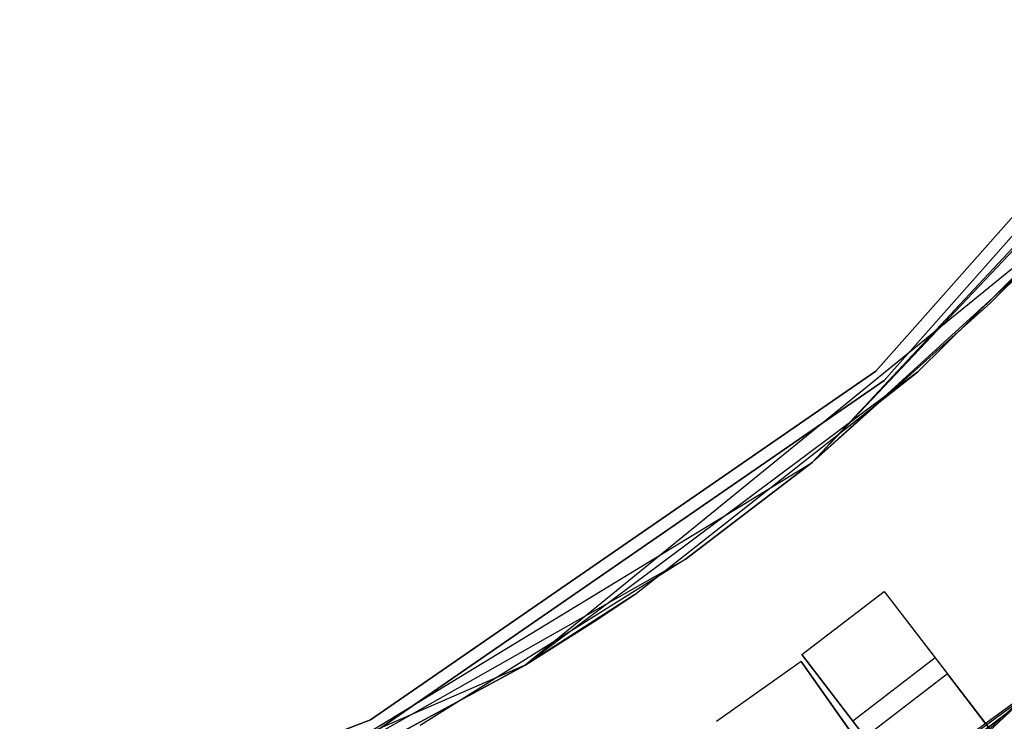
# Model space of a CAD drawing. Extents: x 0.2 to 26, y -12.8 to 12.8.
# Tile 32 of 97: x 15.1 to 17.5, y -5.4 to -3.7. Entities that reach past the tile are written whole.
import ezdxf

# ---------------------------------------------------------------- set-up
doc = ezdxf.new("R2010")
doc.units = 0
doc.header["$LTSCALE"] = 2.54
doc.layers.get('0').update_dxf_attribs({"color": 13, "linetype": 'CONTINUOUS'})

# ---------------------------------------------------------------- blocks, each defined once
blk = doc.blocks.new('PUKET-M-11161_B_STL')
at = {"color": 0}
for p, q in [((18.1329, -3.483, 44.1003), (17.1528, -4.5894, 44.1003)), ((17.1528, -4.5894, 1.6003), (18.1329, -3.483, 1.6003)), ((17.1528, -4.5894, 1.6003), (18.1329, -3.483, 1.6003)), ((18.1329, -3.483, 44.1003), (17.1528, -4.5894, 44.1003)), ((17.1727, -4.6119, 44.1003), (18.1576, -3.5001, 44.1003)), ((18.1576, -3.5001, 1.6003), (17.1727, -4.6119, 1.6003)), ((17.1727, -4.6119, 44.1003), (18.1576, -3.5001, 44.1003)), ((18.1576, -3.5001, 1.6003), (17.1727, -4.6119, 1.6003)), ((16.9996, -4.8094, 1.6364), (18.1521, -3.5754, 1.6364)), ((16.9996, -4.8094, 1.6364), (18.1521, -3.5754, 1.6364)), ((18.1031, -3.6438, 3.3364), (16.9996, -4.8094, 1.6364)), ((18.1031, -3.6438, 3.3364), (16.9996, -4.8094, 1.6364)), ((17.6181, -4.2318, 44.1364), (16.3083, -5.2974, 44.1364)), ((17.6181, -4.2318, 44.1364), (16.3083, -5.2974, 44.1364)), ((17.2538, -4.5909, 42.4364), (17.6181, -4.2318, 42.4364)), ((17.6181, -4.2318, 44.1364), (17.2538, -4.5909, 42.4364)), ((17.2538, -4.5909, 42.4364), (17.6181, -4.2318, 42.4364)), ((17.6181, -4.2318, 44.1364), (17.2538, -4.5909, 42.4364)), ((17.5186, -4.3359, 3.3364), (16.9996, -4.8094, 1.6364)), ((17.5186, -4.3359, 3.3364), (16.9996, -4.8094, 1.6364)), ((17.5186, -4.3359, 3.3364), (17.4285, -4.4261, 3.3364)), ((17.5186, -4.3359, 3.3364), (17.4285, -4.4261, 3.3364)), ((17.4285, -4.4261, 3.3364), (16.9996, -4.8094, 3.3364)), ((16.9996, -4.8094, 1.6364), (17.4285, -4.4261, 3.3364)), ((17.4285, -4.4261, 3.3364), (16.9996, -4.8094, 3.3364)), ((16.9996, -4.8094, 1.6364), (17.4285, -4.4261, 3.3364)), ((18.4805, -4.462, 1.6364), (17.2014, -5.6631, 1.6364)), ((18.4805, -4.462, 1.6364), (17.2014, -5.6631, 1.6364)), ((17.2251, -5.6458, 2.6163), (18.4805, -4.462, 1.6364)), ((17.2251, -5.6458, 2.6163), (18.4805, -4.462, 1.6364)), ((17.1528, -4.5894, 44.1003), (15.9363, -5.4291, 44.1003)), ((15.9363, -5.4291, 1.6003), (17.1528, -4.5894, 1.6003)), ((15.9363, -5.4291, 1.6003), (17.1528, -4.5894, 1.6003)), ((17.1528, -4.5894, 44.1003), (15.9363, -5.4291, 44.1003)), ((17.2538, -4.5909, 42.4364), (16.3083, -5.2974, 44.1364)), ((17.2538, -4.5909, 42.4364), (16.3083, -5.2974, 44.1364)), ((16.5724, -5.1275, 42.4364), (17.2538, -4.5909, 42.4364)), ((16.5724, -5.1275, 42.4364), (17.2538, -4.5909, 42.4364)), ((17.1528, -4.5894, 1.6003), (17.1528, -4.5894, 44.1003)), ((17.1528, -4.5894, 1.6003), (17.1528, -4.5894, 44.1003)), ((15.9502, -5.4557, 44.1003), (17.1727, -4.6119, 44.1003)), ((17.1727, -4.6119, 1.6003), (15.9502, -5.4557, 1.6003)), ((15.9502, -5.4557, 44.1003), (17.1727, -4.6119, 44.1003)), ((17.1727, -4.6119, 1.6003), (15.9502, -5.4557, 1.6003)), ((17.1727, -4.6119, 44.1003), (17.1727, -4.6119, 1.6003)), ((17.1727, -4.6119, 44.1003), (17.1727, -4.6119, 1.6003)), ((15.557, -5.6867, 1.6364), (16.9996, -4.8094, 1.6364)), ((15.557, -5.6867, 1.6364), (16.9996, -4.8094, 1.6364)), ((16.9996, -4.8094, 3.3364), (16.6937, -5.0429, 3.3364)), ((16.6937, -5.0429, 3.3364), (16.9996, -4.8094, 1.6364)), ((16.6937, -5.0429, 3.3364), (16.9996, -4.8094, 1.6364)), ((16.9996, -4.8094, 3.3364), (16.6937, -5.0429, 3.3364)), ((16.9996, -4.8094, 3.3364), (16.9996, -4.8094, 1.6364)), ((16.9996, -4.8094, 3.3364), (16.9996, -4.8094, 1.6364)), ((16.6937, -5.0429, 3.3364), (15.557, -5.6867, 1.6364)), ((16.6937, -5.0429, 3.3364), (15.557, -5.6867, 1.6364)), ((16.6937, -5.0429, 3.3364), (16.0554, -5.4432, 3.3364)), ((16.6937, -5.0429, 3.3364), (16.0554, -5.4432, 3.3364)), ((17.8787, -5.1028, 44.1364), (16.4592, -6.1341, 44.1364)), ((17.8787, -5.1028, 44.1364), (16.4592, -6.1341, 44.1364)), ((16.5326, -6.0932, 43.2433), (17.8787, -5.1028, 44.1364)), ((16.5326, -6.0932, 43.2433), (17.8787, -5.1028, 44.1364)), ((17.8787, -5.1028, 44.1364), (16.6946, -5.9987, 42.9711)), ((16.6946, -5.9987, 43.2437), (17.8787, -5.1028, 44.1364)), ((16.6946, -5.9987, 43.2437), (17.8787, -5.1028, 44.1364)), ((17.8787, -5.1028, 44.1364), (16.6946, -5.9987, 42.9711)), ((16.9749, -5.2723, 3.3364), (17.1732, -5.1201, 3.3364)), ((16.9749, -5.2723, 3.3364), (17.1732, -5.1201, 3.3364)), ((17.1732, -5.1201, 3.3364), (17.3254, -5.3184, 3.3364)), ((17.1732, -5.1201, 3.3364), (17.3254, -5.3184, 3.3364)), ((17.1732, -5.1201, 3.3364), (17.2962, -5.2803, 7.4956)), ((17.1732, -5.1201, 3.3364), (17.2962, -5.2803, 7.4956)), ((16.5724, -5.1275, 42.4364), (16.3083, -5.2974, 44.1364)), ((16.5724, -5.1275, 42.4364), (16.3083, -5.2974, 44.1364)), ((16.4719, -5.1944, 42.4364), (16.5724, -5.1275, 42.4364)), ((16.4719, -5.1944, 42.4364), (16.5724, -5.1275, 42.4364)), ((16.3083, -5.2974, 42.4364), (16.4719, -5.1944, 42.4364)), ((16.4719, -5.1944, 42.4364), (16.3083, -5.2974, 44.1364)), ((16.4719, -5.1944, 42.4364), (16.3083, -5.2974, 44.1364)), ((16.3083, -5.2974, 42.4364), (16.4719, -5.1944, 42.4364)), ((17.1271, -5.4706, 3.3364), (16.9749, -5.2723, 3.3364)), ((16.9749, -5.2723, 3.3364), (17.0978, -5.4325, 7.4956)), ((16.9749, -5.2723, 3.3364), (17.0978, -5.4325, 7.4956)), ((17.1271, -5.4706, 3.3364), (16.9749, -5.2723, 3.3364)), ((17.2962, -5.2803, 7.4956), (17.0978, -5.4325, 7.4956)), ((17.2962, -5.2803, 7.4956), (17.0978, -5.4325, 7.4956)), ((17.2962, -5.2803, 7.4956), (17.6117, -5.6915, 11.6201)), ((17.2962, -5.2803, 7.4956), (17.6117, -5.6915, 11.6201)), ((16.3083, -5.2974, 44.1364), (14.7596, -5.9701, 44.1364)), ((16.3083, -5.2974, 44.1364), (14.7596, -5.9701, 44.1364)), ((15.7617, -5.5933, 42.4364), (16.3083, -5.2974, 42.4364)), ((16.3083, -5.2974, 44.1364), (15.7617, -5.5933, 42.4364)), ((15.7617, -5.5933, 42.4364), (16.3083, -5.2974, 42.4364)), ((16.3083, -5.2974, 44.1364), (15.7617, -5.5933, 42.4364)), ((16.3083, -5.2974, 42.4364), (16.3083, -5.2974, 44.1364)), ((16.3083, -5.2974, 42.4364), (16.3083, -5.2974, 44.1364)), ((16.9732, -5.2888, 42.4364), (16.7689, -5.433, 42.4364)), ((16.9732, -5.2888, 42.4364), (16.7689, -5.433, 42.4364)), ((17.1173, -5.4931, 42.4364), (16.9732, -5.2888, 42.4364)), ((16.9732, -5.2888, 42.4364), (17.0884, -5.4521, 38.3338)), ((16.9732, -5.2888, 42.4364), (17.0884, -5.4521, 38.3338)), ((17.1173, -5.4931, 42.4364), (16.9732, -5.2888, 42.4364)), ((17.3254, -5.3184, 3.3364), (17.1271, -5.4706, 3.3364)), ((17.3254, -5.3184, 3.3364), (17.1271, -5.4706, 3.3364)), ((17.4504, -5.4813, 7.5246), (17.3254, -5.3184, 3.3364)), ((17.4504, -5.4813, 7.5246), (17.3254, -5.3184, 3.3364)), ((15.9363, -5.4291, 44.1003), (14.5542, -5.9533, 44.1003)), ((14.5542, -5.9533, 1.6003), (15.9363, -5.4291, 1.6003)), ((14.5542, -5.9533, 1.6003), (15.9363, -5.4291, 1.6003)), ((15.9363, -5.4291, 44.1003), (14.5542, -5.9533, 44.1003)), ((15.9363, -5.4291, 1.6003), (15.9363, -5.4291, 44.1003)), ((15.9363, -5.4291, 1.6003), (15.9363, -5.4291, 44.1003)), ((17.0978, -5.4325, 7.4956), (17.4134, -5.8437, 11.6201)), ((17.0978, -5.4325, 7.4956), (17.4134, -5.8437, 11.6201))]:
    blk.add_line(p, q, dxfattribs=at)

msp = doc.modelspace()

# ---------------------------------------------------------------- block references
at = {"color": 0}
msp.add_blockref('PUKET-M-11161_B_STL', (0, 0), dxfattribs=at)

doc.saveas('drawing.dxf')
